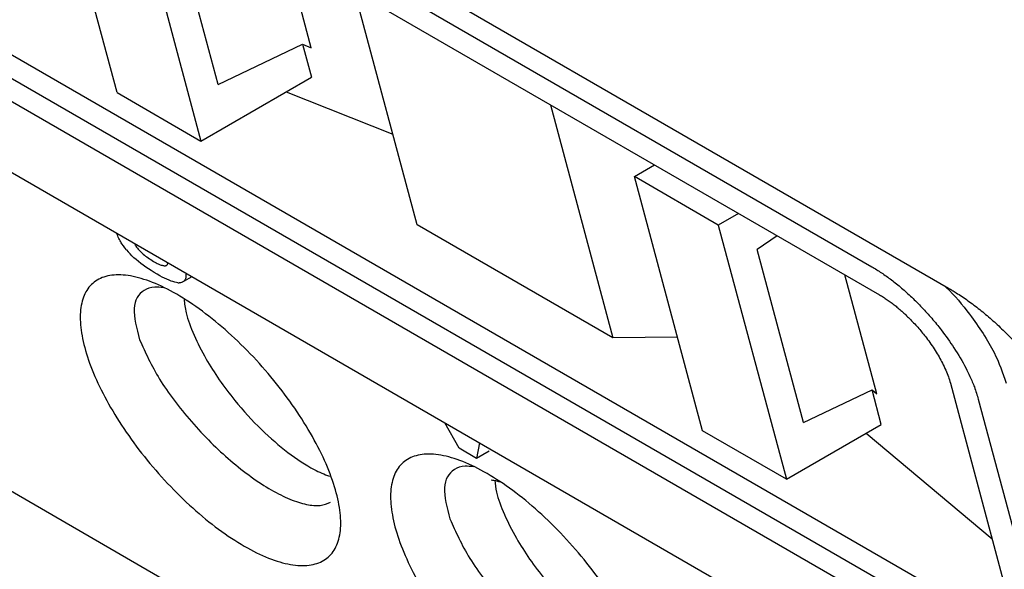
# Model space of a CAD drawing. Extents: x 95 to 1076, y 69 to 794.
# Tile 43 of 62: x 935 to 960, y 96 to 110. Entities that reach past the tile are written whole.
import ezdxf

# ---------------------------------------------------------------- set-up
doc = ezdxf.new("R2010")
doc.units = 0
doc.layers.get('0').update_dxf_attribs({"linetype": 'CONTINUOUS'})

msp = doc.modelspace()

# ---------------------------------------------------------------- linework, layer by layer
at = {"color": 7, "linetype": 'CONTINUOUS'}
for p, q in [((895.773, 128.703), (961.791, 90.591)), ((929.213, 120.158), (958.912, 103.014)), ((931.519, 118.247), (956.974, 103.551)), ((931.708, 117.539), (957.164, 102.844)), ((966.165, 79.996), (904.25, 115.739)), ((937.879, 107.956), (936.158, 114.381)), ((938.279, 113.157), (940.001, 106.732)), ((940.433, 108.164), (939.261, 112.54)), ((942.79, 109.091), (942.14, 111.517)), ((945.47, 104.617), (943.893, 110.505)), ((959.259, 95.025), (933.803, 109.72)), ((961.754, 92.406), (932.055, 109.551)), ((940.433, 108.164), (942.57, 109.182)), ((942.57, 109.182), (942.794, 108.344)), ((942.57, 109.182), (942.79, 109.091)), ((959.448, 94.318), (933.993, 109.013)), ((940.001, 106.732), (942.794, 108.344)), ((937.879, 107.956), (940.001, 106.732)), ((942.155, 107.975), (944.858, 106.902)), ((948.842, 107.648), (950.42, 101.76)), ((950.966, 105.833), (951.477, 106.127)), ((953.088, 104.608), (950.966, 105.833)), ((952.688, 99.407), (950.966, 105.833)), ((953.598, 104.903), (953.088, 104.608)), ((950.42, 101.76), (945.47, 104.617)), ((953.088, 104.608), (954.809, 98.183)), ((937.882, 104.366), (937.868, 104.4)), ((937.896, 104.334), (937.882, 104.366)), ((937.91, 104.302), (937.896, 104.334)), ((937.925, 104.272), (937.91, 104.302)), ((937.94, 104.242), (937.925, 104.272)), ((937.955, 104.213), (937.94, 104.242)), ((937.971, 104.185), (937.955, 104.213)), ((937.987, 104.159), (937.971, 104.185)), ((938.004, 104.133), (937.987, 104.159)), ((938.039, 104.082), (938.004, 104.133)), ((938.331, 104.113), (938.343, 104.095)), ((954.578, 104.337), (954.069, 103.992)), ((938.077, 104.031), (938.039, 104.082)), ((938.118, 103.981), (938.077, 104.031)), ((938.118, 103.981), (938.161, 103.93)), ((938.207, 103.881), (938.161, 103.93)), ((938.256, 103.832), (938.207, 103.881)), ((938.343, 104.095), (938.355, 104.077)), ((938.355, 104.077), (938.375, 104.05)), ((938.375, 104.05), (938.395, 104.024)), ((938.395, 104.024), (938.417, 103.997)), ((938.417, 103.997), (938.44, 103.972)), ((938.44, 103.972), (938.464, 103.946)), ((938.464, 103.946), (938.489, 103.921)), ((938.489, 103.921), (938.515, 103.896)), ((938.515, 103.896), (938.543, 103.872)), ((938.543, 103.872), (938.571, 103.848)), ((955.242, 99.616), (954.069, 103.992)), ((938.307, 103.783), (938.256, 103.832)), ((938.361, 103.735), (938.307, 103.783)), ((938.418, 103.687), (938.361, 103.735)), ((938.477, 103.64), (938.418, 103.687)), ((938.539, 103.593), (938.477, 103.64)), ((938.571, 103.848), (938.601, 103.824)), ((938.601, 103.824), (938.632, 103.801)), ((938.632, 103.801), (938.664, 103.778)), ((938.664, 103.778), (938.697, 103.755)), ((938.697, 103.755), (938.731, 103.733)), ((938.731, 103.733), (938.767, 103.711)), ((938.767, 103.711), (938.803, 103.689)), ((938.803, 103.689), (938.835, 103.671)), ((938.835, 103.671), (938.866, 103.655)), ((938.866, 103.655), (938.895, 103.64)), ((938.895, 103.64), (938.923, 103.626)), ((938.923, 103.626), (938.949, 103.615)), ((938.949, 103.615), (938.973, 103.605)), ((939.145, 103.604), (939.152, 103.613)), ((939.152, 103.613), (939.158, 103.626)), ((939.158, 103.626), (939.163, 103.639)), ((938.604, 103.547), (938.539, 103.593)), ((938.672, 103.501), (938.604, 103.547)), ((938.742, 103.456), (938.672, 103.501)), ((938.814, 103.411), (938.742, 103.456)), ((938.89, 103.366), (938.814, 103.411)), ((938.957, 103.328), (938.89, 103.366)), ((938.973, 103.605), (938.997, 103.597)), ((938.997, 103.597), (939.018, 103.59)), ((939.018, 103.59), (939.038, 103.585)), ((939.038, 103.585), (939.057, 103.582)), ((939.057, 103.582), (939.074, 103.58)), ((939.074, 103.58), (939.09, 103.579)), ((939.09, 103.579), (939.104, 103.581)), ((939.104, 103.581), (939.117, 103.584)), ((939.117, 103.584), (939.128, 103.589)), ((939.128, 103.589), (939.137, 103.595)), ((939.137, 103.595), (939.145, 103.604)), ((939.621, 103.364), (939.622, 103.338)), ((939.021, 103.294), (938.957, 103.328)), ((939.082, 103.263), (939.021, 103.294)), ((939.139, 103.236), (939.082, 103.263)), ((939.193, 103.213), (939.139, 103.236)), ((939.245, 103.193), (939.193, 103.213)), ((939.292, 103.177), (939.245, 103.193)), ((939.337, 103.164), (939.292, 103.177)), ((939.379, 103.155), (939.337, 103.164)), ((939.417, 103.15), (939.379, 103.155)), ((939.417, 103.15), (939.452, 103.148)), ((939.484, 103.15), (939.452, 103.148)), ((939.512, 103.156), (939.484, 103.15)), ((939.538, 103.165), (939.512, 103.156)), ((939.56, 103.177), (939.538, 103.165)), ((939.774, 103.301), (939.56, 103.177)), ((939.579, 103.193), (939.56, 103.177)), ((939.589, 103.206), (939.579, 103.193)), ((939.597, 103.22), (939.589, 103.206)), ((939.604, 103.235), (939.597, 103.22)), ((939.61, 103.252), (939.604, 103.235)), ((939.615, 103.272), (939.61, 103.252)), ((939.618, 103.292), (939.615, 103.272)), ((939.621, 103.315), (939.618, 103.292)), ((939.622, 103.338), (939.621, 103.315)), ((957.095, 100.344), (956.29, 103.349)), ((952.053, 101.776), (950.42, 101.76)), ((955.242, 99.616), (956.977, 100.442)), ((957.211, 99.569), (956.977, 100.442)), ((956.977, 100.442), (957.095, 100.344)), ((958.957, 100.613), (960.294, 95.623)), ((959.664, 100.205), (961.001, 95.214)), ((946.529, 98.966), (946.169, 99.609)), ((954.809, 98.183), (952.688, 99.407)), ((954.809, 98.183), (957.211, 99.569)), ((956.829, 99.349), (960.011, 96.678)), ((946.972, 98.71), (946.529, 98.966)), ((947.046, 99.103), (946.972, 98.71)), ((947.29, 98.894), (946.972, 98.71))]:
    msp.add_line(p, q, dxfattribs=at)
for points, knots in [([(956.974, 103.551), (957.014, 103.528), (957.094, 103.481), (957.216, 103.401), (957.341, 103.315), (957.467, 103.222), (957.595, 103.123), (957.723, 103.016), (957.852, 102.903), (957.981, 102.784), (958.11, 102.658), (958.237, 102.528), (958.363, 102.391), (958.487, 102.251), (958.609, 102.105), (958.805, 101.858), (959.071, 101.485), (959.303, 101.088), (959.464, 100.761), (959.578, 100.492), (959.634, 100.307), (959.664, 100.205)], [0, 0, 0, 0, 0.0350033, 0.0703425, 0.1060263, 0.1420629, 0.1784603, 0.2152264, 0.2523688, 0.2898947, 0.3278113, 0.3661256, 0.4048442, 0.4439736, 0.48352, 0.5234897, 0.6427552, 0.7765687, 0.8345514, 0.9090317, 1, 1, 1, 1]), ([(937.06, 101.512), (937.006, 101.717), (936.936, 102.103), (936.953, 102.594), (937.095, 102.978), (937.356, 103.238), (937.732, 103.363), (938.207, 103.345), (938.766, 103.181), (939.384, 102.879), (940.037, 102.447), (940.696, 101.908), (941.334, 101.283), (941.926, 100.601), (942.448, 99.887), (942.885, 99.17), (943.22, 98.476), (943.444, 97.827), (943.549, 97.247), (943.532, 96.756), (943.39, 96.372), (943.129, 96.111), (942.753, 95.987), (942.278, 96.004), (941.72, 96.168), (941.101, 96.471), (940.448, 96.903), (939.789, 97.441), (939.151, 98.067), (938.559, 98.749), (938.036, 99.463), (937.6, 100.18), (937.265, 100.875), (937.115, 101.307), (937.06, 101.512)], [0, 0, 0, 0, 0.031258, 0.062518, 0.093768, 0.125009, 0.156261, 0.187509, 0.218759, 0.250004, 0.28124, 0.312491, 0.343731, 0.374979, 0.406221, 0.437471, 0.468725, 0.499988, 0.531244, 0.562495, 0.593749, 0.624999, 0.656254, 0.6875, 0.718744, 0.749987, 0.781242, 0.812493, 0.84374, 0.875004, 0.906252, 0.937502, 0.968751, 1, 1, 1, 1]), ([(939.047, 103.025), (938.974, 103.034), (938.777, 103.057), (938.465, 102.942), (938.227, 102.56), (938.376, 101.994), (938.451, 101.709)], [0, 0, 0, 0, 0.105799, 0.287638, 0.642745, 1, 1, 1, 1]), ([(958.794, 103.082), (958.814, 103.064), (959.05, 102.852), (959.525, 102.27), (960.095, 101.414), (960.284, 100.867), (960.371, 100.613)], [0, 0, 0, 0, 0.025816, 0.302612, 0.677082, 1, 1, 1, 1]), ([(958.912, 103.014), (958.944, 102.995), (959.007, 102.958), (959.071, 102.918), (959.103, 102.897)], [0, 0, 0, 0, 0.499974, 1, 1, 1, 1]), ([(959.103, 102.897), (959.153, 102.865), (959.253, 102.801), (959.403, 102.697), (959.552, 102.587), (959.701, 102.472), (959.85, 102.351), (959.998, 102.224), (960.145, 102.091), (960.292, 101.953), (960.438, 101.809), (960.666, 101.574), (960.97, 101.237), (961.368, 100.739), (961.761, 100.173), (962.047, 99.671), (962.228, 99.296), (962.338, 99.039), (962.43, 98.79), (962.475, 98.631), (962.498, 98.552)], [0, 0, 0, 0, 0.034028, 0.067705, 0.101121, 0.13437, 0.167549, 0.200753, 0.234077, 0.267618, 0.301466, 0.335714, 0.428996, 0.522887, 0.649344, 0.776438, 0.832384, 0.888052, 0.943803, 1, 1, 1, 1]), ([(939.574, 102.735), (939.587, 102.623), (939.617, 102.352), (939.812, 101.831), (940.186, 101.086), (940.769, 100.244), (941.508, 99.438), (942.201, 98.84), (942.794, 98.445), (943.122, 98.31), (943.249, 98.259)], [0, 0, 0, 0, 0.080534, 0.194696, 0.30845, 0.500692, 0.647678, 0.781864, 0.91574, 1, 1, 1, 1]), ([(957.164, 102.844), (957.197, 102.825), (957.262, 102.786), (957.361, 102.721), (957.459, 102.65), (957.558, 102.575), (957.656, 102.493), (957.754, 102.407), (957.853, 102.315), (957.989, 102.18), (958.16, 101.996), (958.373, 101.733), (958.581, 101.436), (958.738, 101.162), (958.842, 100.942), (958.91, 100.772), (958.941, 100.666), (958.957, 100.613)], [0, 0, 0, 0, 0.04326, 0.085926, 0.128207, 0.170316, 0.212469, 0.254882, 0.297767, 0.341327, 0.43683, 0.533016, 0.659127, 0.785978, 0.857253, 0.92832, 1, 1, 1, 1]), ([(938.451, 101.709), (938.596, 101.385), (938.885, 100.738), (939.594, 99.805), (940.237, 99.117), (940.753, 98.641), (941.273, 98.231), (941.784, 97.899), (942.261, 97.661), (942.679, 97.53), (943.033, 97.498), (943.195, 97.566), (943.276, 97.6)], [0, 0, 0, 0, 0.168797, 0.336652, 0.422684, 0.503966, 0.587734, 0.67024, 0.752581, 0.836465, 0.917817, 1, 1, 1, 1]), ([(944.909, 96.981), (944.855, 97.185), (944.785, 97.572), (944.802, 98.063), (944.944, 98.447), (945.205, 98.707), (945.581, 98.832), (946.056, 98.814), (946.615, 98.65), (947.233, 98.348), (947.886, 97.916), (948.545, 97.377), (949.183, 96.752), (949.774, 96.07), (950.297, 95.356), (950.734, 94.639), (951.069, 93.944), (951.293, 93.296), (951.398, 92.716), (951.381, 92.225), (951.239, 91.841), (950.978, 91.58), (950.602, 91.456), (950.127, 91.473), (949.569, 91.637), (948.95, 91.94), (948.297, 92.371), (947.637, 92.91), (947, 93.536), (946.408, 94.218), (945.885, 94.932), (945.449, 95.649), (945.114, 96.344), (944.964, 96.776), (944.909, 96.981)], [0, 0, 0, 0, 0.031258, 0.062518, 0.093768, 0.125009, 0.156261, 0.187509, 0.218759, 0.250004, 0.28124, 0.312491, 0.343731, 0.374979, 0.406221, 0.437471, 0.468725, 0.499988, 0.531244, 0.562495, 0.593749, 0.624999, 0.656254, 0.6875, 0.718744, 0.749987, 0.781242, 0.812493, 0.84374, 0.875004, 0.906252, 0.937502, 0.968751, 1, 1, 1, 1]), ([(946.896, 98.494), (946.823, 98.503), (946.626, 98.526), (946.314, 98.411), (946.076, 98.029), (946.225, 97.462), (946.299, 97.178)], [0, 0, 0, 0, 0.1058, 0.287638, 0.642745, 1, 1, 1, 1]), ([(947.344, 98.164), (947.382, 98.16), (947.455, 98.151), (947.52, 98.13), (947.551, 98.12)], [0, 0, 0, 0, 0.520415, 1, 1, 1, 1]), ([(947.431, 98.151), (947.442, 98.056), (947.472, 97.801), (947.661, 97.299), (948.034, 96.555), (948.618, 95.713), (949.357, 94.907), (950.05, 94.309), (950.642, 93.914), (950.971, 93.779), (951.098, 93.728)], [0, 0, 0, 0, 0.0690189, 0.1846113, 0.2997896, 0.4944388, 0.6432656, 0.7791322, 0.9146846, 1, 1, 1, 1]), ([(946.299, 97.178), (946.444, 96.854), (946.733, 96.207), (947.443, 95.274), (948.086, 94.586), (948.602, 94.11), (949.122, 93.7), (949.632, 93.368), (950.11, 93.13), (950.528, 92.999), (950.882, 92.967), (951.044, 93.035), (951.125, 93.069)], [0, 0, 0, 0, 0.168797, 0.336652, 0.422684, 0.503966, 0.587734, 0.67024, 0.752581, 0.836465, 0.917817, 1, 1, 1, 1])]:
    msp.add_open_spline(points, degree=3, knots=knots, dxfattribs=at)

doc.saveas('drawing.dxf')
